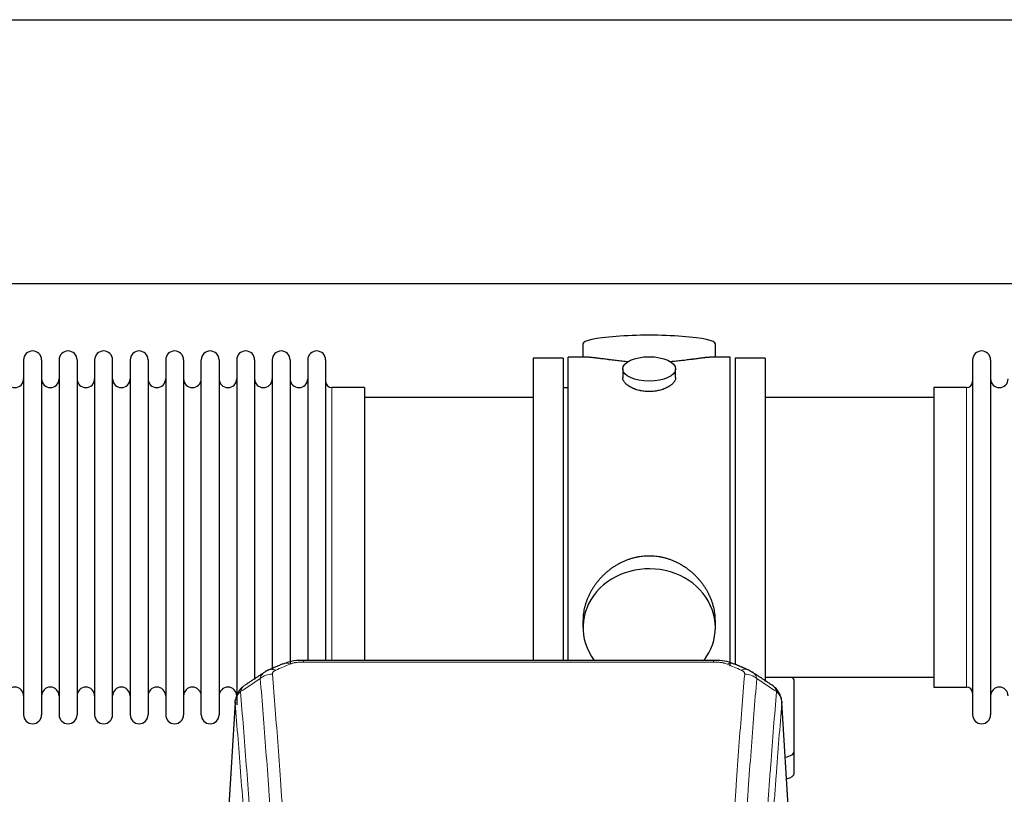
# Model space of a CAD drawing. Header units: inches. Extents: x 0 to 23760, y -13 to 16800.
# Tile 241 of 247: x 20333 to 20893, y 14305 to 14746. Entities that reach past the tile are written whole.
import ezdxf

# ---------------------------------------------------------------- set-up
doc = ezdxf.new("R2010")
doc.units = ezdxf.units.IN
doc.layers.add('1', color=7, linetype='Continuous', true_color=0xffffff)

msp = doc.modelspace()

# ---------------------------------------------------------------- linework, layer by layer
at = {"layer": '1', "color": 2, "linetype": 'Continuous', "lineweight": 25}
for p, q in [((17200.72, 14745.796), (21342.486, 14745.796)), ((17268.518, 14595.796), (21342.486, 14595.796)), ((20653.847, 14561.454), (20653.847, 14553.834)), ((20729.126, 14553.834), (20729.126, 14561.454)), ((20335.686, 14552.304), (20335.686, 14350.504)), ((20345.886, 14552.304), (20345.886, 14350.504)), ((20355.886, 14552.304), (20355.886, 14350.504)), ((20366.086, 14552.304), (20366.086, 14350.504)), ((20376.086, 14552.304), (20376.086, 14350.504)), ((20386.286, 14350.504), (20386.286, 14552.304)), ((20396.286, 14552.304), (20396.286, 14350.504)), ((20406.486, 14552.304), (20406.486, 14350.504)), ((20416.486, 14552.304), (20416.486, 14497.994)), ((20426.686, 14552.304), (20426.686, 14497.994)), ((20436.686, 14497.994), (20436.686, 14552.304)), ((20446.886, 14552.304), (20446.886, 14497.994)), ((20456.886, 14552.304), (20456.886, 14497.994)), ((20467.086, 14552.304), (20467.086, 14497.994)), ((20477.086, 14552.304), (20477.086, 14497.994)), ((20487.286, 14552.304), (20487.286, 14497.994)), ((20497.286, 14552.304), (20497.286, 14497.994)), ((20507.486, 14552.304), (20507.486, 14497.994)), ((20642.486, 14553.404), (20625.486, 14553.404)), ((20625.486, 14553.404), (20625.486, 14451.404)), ((20642.486, 14553.404), (20642.486, 14451.404)), ((20656.833, 14553.834), (20645.486, 14553.834)), ((20645.486, 14451.404), (20645.486, 14553.834)), ((20737.486, 14553.834), (20726.19, 14553.834)), ((20737.486, 14451.404), (20737.486, 14553.834)), ((20757.486, 14553.404), (20740.486, 14553.404)), ((20740.486, 14553.404), (20740.486, 14379.484)), ((20757.486, 14553.404), (20757.486, 14369.387)), ((20875.486, 14552.304), (20875.486, 14350.504)), ((20885.686, 14552.304), (20885.686, 14350.504)), ((20676.439, 14547.201), (20676.439, 14542.236)), ((20706.534, 14542.258), (20706.534, 14547.201)), ((20529.486, 14536.554), (20510.986, 14536.554)), ((20529.486, 14536.554), (20529.486, 14490.722)), ((20645.486, 14536.404), (20642.486, 14536.404)), ((20871.986, 14536.554), (20853.486, 14536.554)), ((20853.486, 14536.554), (20853.486, 14366.254)), ((20625.486, 14530.904), (20529.486, 14530.904)), ((20853.486, 14530.904), (20757.486, 14530.904)), ((20416.486, 14497.994), (20416.486, 14350.504)), ((20426.686, 14497.994), (20426.686, 14350.504)), ((20436.686, 14350.504), (20436.686, 14497.994)), ((20446.886, 14497.994), (20446.886, 14350.504)), ((20456.886, 14497.994), (20456.886, 14356.173)), ((20467.086, 14497.994), (20467.086, 14370.679)), ((20477.086, 14497.994), (20477.086, 14376.171)), ((20487.286, 14497.994), (20487.286, 14379.658)), ((20497.286, 14497.994), (20497.286, 14381.485)), ((20507.486, 14497.994), (20507.486, 14381.485)), ((20529.486, 14490.722), (20529.486, 14381.484)), ((20625.486, 14451.404), (20625.486, 14381.485)), ((20642.486, 14451.404), (20642.486, 14381.485)), ((20645.486, 14381.484), (20645.486, 14451.404)), ((20737.486, 14378.197), (20737.486, 14451.404)), ((20653.847, 14404.175), (20653.847, 14400.15)), ((20729.126, 14400.15), (20729.126, 14404.173)), ((20728.073, 14381.489), (20494.9, 14381.489)), ((20757.486, 14371.904), (20853.486, 14371.904)), ((20773.986, 14329.804), (20773.986, 14369.878)), ((20853.486, 14366.254), (20871.986, 14366.254)), ((20455.969, 14357.692), (20450.718, 14271.056)), ((20772.255, 14271.056), (20767.004, 14357.692)), ((20773.986, 14317.386), (20773.986, 14329.804))]:
    msp.add_line(p, q, dxfattribs=at)
at = {"layer": '1', "color": 110, "linetype": 'Continuous', "lineweight": 13}
for p, q in [((20510.986, 14536.554), (20510.986, 14490.722)), ((20871.986, 14536.554), (20871.986, 14366.254)), ((20510.986, 14490.722), (20510.986, 14381.484)), ((20494.9, 14381.488), (20494.9, 14380.536)), ((20728.073, 14380.536), (20494.9, 14380.536)), ((20728.073, 14381.487), (20728.073, 14380.536)), ((20455.971, 14357.07), (20450.723, 14270.48)), ((20772.25, 14270.48), (20767.002, 14357.07))]:
    msp.add_line(p, q, dxfattribs=at)
at = {"layer": '1', "color": 2, "linetype": 'Continuous', "lineweight": 25}
for centre, radius, start, end in [((20340.786, 14552.304), 5.1, 0, 180), ((20360.986, 14552.304), 5.1, 0, 180), ((20381.186, 14552.304), 5.1, 0, 180), ((20401.386, 14552.304), 5.1, 0, 180), ((20421.586, 14552.304), 5.1, 0, 180), ((20441.786, 14552.304), 5.1, 0, 180), ((20461.986, 14552.304), 5.1, 0, 180), ((20482.186, 14552.304), 5.1, 0, 180), ((20502.386, 14552.304), 5.1, 0, 180), ((20880.586, 14552.304), 5.1, 0, 180), ((20330.686, 14541.554), 5, 180, 0), ((20350.886, 14541.554), 5, 180, 0), ((20371.086, 14541.554), 5, 180, 0), ((20391.286, 14541.554), 5, 180, 0), ((20411.486, 14541.554), 5, 180, 0), ((20431.686, 14541.554), 5, 180, 0), ((20451.886, 14541.554), 5, 180, 0), ((20472.086, 14541.554), 5, 180, 0), ((20492.286, 14541.554), 5, 180, 0), ((20510.986, 14540.054), 3.5, 180, 270), ((20871.986, 14540.054), 3.5, 270, 0), ((20890.686, 14541.554), 5, 180, 0), ((20330.686, 14361.254), 5, 0, 180), ((20350.886, 14361.254), 5, 0, 180), ((20371.086, 14361.254), 5, 0, 180), ((20391.286, 14361.254), 5, 0, 180), ((20411.486, 14361.254), 5, 0, 180), ((20431.686, 14361.254), 5, 0, 180), ((20451.886, 14361.254), 5, 0, 180), ((20871.986, 14362.754), 3.5, 0, 90), ((20890.686, 14361.254), 5, 0, 180), ((20340.786, 14350.504), 5.1, 180, 0), ((20360.986, 14350.504), 5.1, 180, 0), ((20381.186, 14350.504), 5.1, 180, 0), ((20401.386, 14350.504), 5.1, 180, 0), ((20421.586, 14350.504), 5.1, 180, 0), ((20441.786, 14350.504), 5.1, 180, 0), ((20880.586, 14350.504), 5.1, 180, 0)]:
    msp.add_arc(centre, radius, start, end, dxfattribs=at)
for centre, major_axis, ratio, start_param, end_param in [((20691.486, 14561.454), (37.64, 0), 0.1305262, 0, 3.1415927), ((20691.486, 14400.15), (37.64, 0), 0.8870108, 0, 3.7346664), ((20691.486, 14400.15), (37.64, 0), 0.8870108, 5.6900133, 6.2831853), ((20743.84, 14366.868), (3.975, 9.176), 0.6408251, 6.1305215, 6.2828467), ((20765.986, 14369.878), (-8, 0), 0.4617486, 3.1415927, 3.722063), ((20765.986, 14329.804), (-8, 0), 0.4617486, 1.9439586, 3.1415927), ((20765.986, 14317.386), (-8, 0), 0.4617486, 2.0459273, 3.1415927)]:
    msp.add_ellipse(centre, major_axis=major_axis, ratio=ratio, start_param=start_param, end_param=end_param, dxfattribs=at)
msp.add_ellipse((20691.486, 14547.201), major_axis=(15.048, 0), ratio=0.4617486, dxfattribs=at)
at = {"layer": '1', "color": 110, "linetype": 'Continuous', "lineweight": 13}
for centre, major_axis, ratio, start_param, end_param in [((20479.133, 14366.868), (3.975, -9.176), 0.6408251, 2.5472213, 3.141301), ((20487.142, 14370.326), (3.953, -9.186), 0.6419268, 2.5510147, 3.1418997), ((20735.831, 14370.326), (-3.953, -9.186), 0.6419268, 3.1410059, 3.7321706), ((20743.84, 14366.868), (3.975, 9.176), 0.6408251, 6.2828467, 6.8775566), ((20477.161, 14364.676), (-9.964, -0.842), 0.9013977, 4.6363308, 5.3961502), ((20745.812, 14364.676), (-9.964, 0.842), 0.9013977, 4.0286278, 4.7884472)]:
    msp.add_ellipse(centre, major_axis=major_axis, ratio=ratio, start_param=start_param, end_param=end_param, dxfattribs=at)
at = {"layer": '1', "color": 2, "linetype": 'Continuous', "lineweight": 25}
for points, knots in [([(20679.614, 14551.245), (20679.612, 14551.245), (20679.61, 14551.245), (20679.533, 14551.252), (20679.46, 14551.257), (20679.312, 14551.269), (20679.091, 14551.287), (20678.286, 14551.354), (20676.991, 14551.471), (20675.309, 14551.638), (20673.672, 14551.815), (20672.078, 14552), (20670.529, 14552.19), (20669.525, 14552.319), (20668.907, 14552.4), (20668.783, 14552.416), (20668.539, 14552.448), (20668.173, 14552.496), (20667.815, 14552.544), (20667.105, 14552.639), (20666.181, 14552.764), (20664.859, 14552.945), (20663.602, 14553.116), (20662.407, 14553.275), (20661.654, 14553.371), (20661.105, 14553.44), (20660.834, 14553.473), (20660.57, 14553.504), (20660.395, 14553.525), (20660.308, 14553.535), (20659.878, 14553.584), (20659.218, 14553.655), (20658.31, 14553.74), (20657.482, 14553.799), (20656.845, 14553.827), (20656.49, 14553.833), (20656.367, 14553.834)], [0, 0, 0, 0, 0.0002215, 0.0002215, 0.0071429, 0.0071429, 0.0140642, 0.027907, 0.083278, 0.1386489, 0.1940199, 0.2493909, 0.3047619, 0.3601329, 0.3601329, 0.3739756, 0.3739756, 0.3878184, 0.4155039, 0.4155039, 0.4708749, 0.5262458, 0.5816168, 0.6369878, 0.6923588, 0.6923588, 0.7200443, 0.733887, 0.733887, 0.7477298, 0.7477298, 0.8031008, 0.8584718, 0.9138427, 0.9692137, 1, 1, 1, 1]), ([(20726.611, 14553.834), (20726.487, 14553.833), (20726.13, 14553.827), (20725.489, 14553.799), (20724.656, 14553.739), (20724.046, 14553.682), (20723.647, 14553.642), (20723.566, 14553.634), (20723.403, 14553.617), (20723.157, 14553.59), (20722.904, 14553.562), (20722.391, 14553.503), (20721.683, 14553.418), (20720.555, 14553.274), (20719.36, 14553.114), (20718.099, 14552.943), (20717.213, 14552.822), (20716.532, 14552.729), (20716.187, 14552.683), (20715.835, 14552.635), (20715.6, 14552.603), (20715.481, 14552.587), (20714.886, 14552.508), (20713.919, 14552.38), (20712.422, 14552.188), (20710.878, 14551.998), (20709.287, 14551.814), (20707.649, 14551.637), (20706.525, 14551.525), (20705.669, 14551.444), (20705.238, 14551.404), (20704.803, 14551.366), (20704.584, 14551.347), (20704.511, 14551.34), (20704.365, 14551.328), (20704.078, 14551.303), (20703.79, 14551.28), (20703.575, 14551.262)], [0, 0, 0, 0, 0.0313476, 0.0871263, 0.142905, 0.1986836, 0.1986836, 0.2126283, 0.2126283, 0.226573, 0.2544623, 0.2544623, 0.310241, 0.3660196, 0.4217983, 0.477577, 0.5333556, 0.5333556, 0.561245, 0.5751896, 0.5751896, 0.5891343, 0.5891343, 0.644913, 0.7006917, 0.7564703, 0.812249, 0.8680277, 0.9238063, 0.9238063, 0.9516957, 0.9656403, 0.9656403, 0.9726127, 0.9726127, 0.979585, 1, 1, 1, 1]), ([(20691.486, 14534.326), (20690.989, 14534.326), (20690.495, 14534.341), (20689.516, 14534.398), (20689.031, 14534.441), (20688.069, 14534.554), (20687.591, 14534.624), (20687, 14534.73), (20686.823, 14534.763), (20686.647, 14534.798), (20686.529, 14534.821), (20686.471, 14534.834), (20686.178, 14534.895), (20685.948, 14534.947), (20685.265, 14535.112), (20684.821, 14535.234), (20683.957, 14535.501), (20683.537, 14535.646), (20682.924, 14535.88), (20682.722, 14535.96), (20682.425, 14536.086), (20682.326, 14536.128), (20682.18, 14536.193), (20682.131, 14536.214), (20682.034, 14536.258), (20681.601, 14536.456), (20681.191, 14536.664), (20680.498, 14537.048), (20680.17, 14537.248), (20679.548, 14537.66), (20679.255, 14537.873), (20678.911, 14538.148), (20678.843, 14538.203), (20678.71, 14538.315), (20678.645, 14538.371), (20678.454, 14538.539), (20678.333, 14538.652), (20677.985, 14538.993), (20677.775, 14539.222), (20677.4, 14539.685), (20677.234, 14539.919), (20677.019, 14540.272), (20676.953, 14540.39), (20676.877, 14540.539), (20676.862, 14540.568), (20676.834, 14540.628), (20676.82, 14540.658), (20676.779, 14540.747), (20676.753, 14540.806), (20676.632, 14541.102), (20676.56, 14541.336), (20676.463, 14541.8), (20676.439, 14542.029), (20676.439, 14542.259), (20676.439, 14542.263), (20676.439, 14542.266)], [0, 0, 0, 0, 0.0624454, 0.0624454, 0.1248907, 0.1248907, 0.1873361, 0.1873361, 0.2029474, 0.2107531, 0.2107531, 0.2185588, 0.2185588, 0.2497814, 0.2497814, 0.3122268, 0.3122268, 0.3746722, 0.3746722, 0.4058948, 0.4058948, 0.4215062, 0.4215062, 0.4293119, 0.4293119, 0.4371175, 0.4995629, 0.4995629, 0.5620082, 0.5620082, 0.6244536, 0.6244536, 0.6400649, 0.6400649, 0.6556763, 0.6556763, 0.686899, 0.686899, 0.7493443, 0.7493443, 0.8117897, 0.8117897, 0.8430124, 0.8430124, 0.850818, 0.850818, 0.8586237, 0.8586237, 0.874235, 0.874235, 0.9366804, 0.9366804, 0.9991258, 0.9991258, 1, 1, 1, 1]), ([(20706.534, 14542.262), (20706.534, 14542.034), (20706.51, 14541.804), (20706.415, 14541.341), (20706.343, 14541.108), (20706.152, 14540.639), (20706.033, 14540.403), (20705.854, 14540.108), (20705.817, 14540.048), (20705.759, 14539.96), (20705.739, 14539.93), (20705.698, 14539.871), (20705.596, 14539.723), (20705.485, 14539.576), (20705.202, 14539.227), (20704.992, 14538.997), (20704.531, 14538.545), (20704.279, 14538.322), (20703.87, 14537.994), (20703.729, 14537.886), (20703.508, 14537.725), (20703.433, 14537.672), (20703.28, 14537.566), (20703.203, 14537.513), (20702.811, 14537.253), (20702.481, 14537.052), (20701.789, 14536.668), (20701.427, 14536.484), (20700.67, 14536.133), (20700.275, 14535.966), (20699.812, 14535.789), (20699.761, 14535.77), (20699.657, 14535.731), (20699.605, 14535.712), (20699.448, 14535.655), (20699.132, 14535.543), (20698.81, 14535.438), (20698.16, 14535.237), (20697.717, 14535.115), (20696.813, 14534.895), (20696.351, 14534.798), (20695.644, 14534.671), (20695.405, 14534.632), (20695.044, 14534.578), (20694.923, 14534.561), (20694.681, 14534.529), (20694.56, 14534.514), (20693.952, 14534.442), (20693.463, 14534.399), (20692.479, 14534.341), (20691.984, 14534.326), (20691.486, 14534.326)], [0, 0, 0, 0, 0.0621483, 0.0621483, 0.1246718, 0.1246718, 0.1871952, 0.1871952, 0.2028261, 0.2028261, 0.2106415, 0.2106415, 0.2184569, 0.2497186, 0.2497186, 0.3122421, 0.3122421, 0.3747655, 0.3747655, 0.4060273, 0.4060273, 0.4216581, 0.4216581, 0.437289, 0.437289, 0.4998124, 0.4998124, 0.5623359, 0.5623359, 0.6248593, 0.6248593, 0.6326748, 0.6326748, 0.6404902, 0.6404902, 0.656121, 0.6873828, 0.6873828, 0.7499062, 0.7499062, 0.8124297, 0.8124297, 0.8436914, 0.8436914, 0.8593222, 0.8593222, 0.8749531, 0.8749531, 0.9374766, 0.9374766, 1, 1, 1, 1]), ([(20729.126, 14404.137), (20729.126, 14404.67), (20729.111, 14405.206), (20729.066, 14406.025), (20729.042, 14406.375), (20729.012, 14406.726), (20728.999, 14406.867), (20728.993, 14406.937), (20728.973, 14407.149), (20728.9, 14407.853), (20728.727, 14409.116), (20728.407, 14410.793), (20727.998, 14412.463), (20727.502, 14414.124), (20726.919, 14415.778), (20726.471, 14416.874), (20726.172, 14417.557), (20726.111, 14417.694), (20725.988, 14417.966), (20725.801, 14418.373), (20725.607, 14418.777), (20725.21, 14419.58), (20724.654, 14420.639), (20723.745, 14422.191), (20722.763, 14423.706), (20721.706, 14425.183), (20720.951, 14426.142), (20720.367, 14426.852), (20720.169, 14427.087), (20719.867, 14427.437), (20719.765, 14427.553), (20719.561, 14427.784), (20719.048, 14428.359), (20718.097, 14429.365), (20716.772, 14430.643), (20715.391, 14431.86), (20713.953, 14433.014), (20712.459, 14434.104), (20711.424, 14434.787), (20710.632, 14435.283), (20710.366, 14435.445), (20710.03, 14435.644), (20709.963, 14435.684), (20709.828, 14435.763), (20709.625, 14435.881), (20708.88, 14436.305), (20707.644, 14436.959), (20705.964, 14437.746), (20704.252, 14438.447), (20702.506, 14439.063), (20700.726, 14439.591), (20699.517, 14439.884), (20698.601, 14440.08), (20698.294, 14440.141), (20697.909, 14440.213), (20697.832, 14440.227), (20697.677, 14440.255), (20697.446, 14440.296), (20696.597, 14440.438), (20695.207, 14440.622), (20693.354, 14440.769), (20691.5, 14440.819), (20689.646, 14440.771), (20687.791, 14440.625), (20686.554, 14440.461), (20685.781, 14440.338), (20685.626, 14440.313), (20685.317, 14440.259), (20684.854, 14440.176), (20684.395, 14440.084), (20683.479, 14439.889), (20682.27, 14439.597), (20680.488, 14439.07), (20678.737, 14438.453), (20677.016, 14437.749), (20675.89, 14437.222), (20675.053, 14436.804), (20674.776, 14436.662), (20674.43, 14436.479), (20674.292, 14436.405), (20674.017, 14436.256), (20673.266, 14435.84), (20672.064, 14435.127), (20670.516, 14434.105), (20669.022, 14433.016), (20667.582, 14431.86), (20666.196, 14430.639), (20665.308, 14429.781), (20664.818, 14429.286), (20664.764, 14429.23), (20664.656, 14429.12), (20664.602, 14429.064), (20664.44, 14428.897), (20664.12, 14428.562), (20663.807, 14428.223), (20663.19, 14427.539), (20662.391, 14426.613), (20661.266, 14425.181), (20660.212, 14423.708), (20659.23, 14422.194), (20658.32, 14420.641), (20657.762, 14419.578), (20657.429, 14418.905), (20657.363, 14418.77), (20657.233, 14418.5), (20657.041, 14418.094), (20656.858, 14417.687), (20656.501, 14416.872), (20656.056, 14415.781), (20655.474, 14414.133), (20654.978, 14412.476), (20654.57, 14410.809), (20654.248, 14409.132), (20654.094, 14408.008), (20654.016, 14407.303), (20654.002, 14407.162), (20653.975, 14406.88), (20653.937, 14406.459), (20653.908, 14406.039), (20653.862, 14405.214), (20653.847, 14404.671), (20653.847, 14404.132)], [0, 0, 0, 0, 0.0151373, 0.0151373, 0.0229562, 0.0249109, 0.0249109, 0.0268656, 0.0268656, 0.030775, 0.0464127, 0.0620504, 0.0776881, 0.0933258, 0.1089635, 0.1246012, 0.1246012, 0.1285107, 0.1285107, 0.1324201, 0.1402389, 0.1402389, 0.1558766, 0.1715144, 0.1871521, 0.2027898, 0.2184275, 0.2184275, 0.2262463, 0.2262463, 0.2301558, 0.2301558, 0.2340652, 0.2497029, 0.2653406, 0.2809783, 0.296616, 0.3122537, 0.3278914, 0.3278914, 0.3357103, 0.3357103, 0.337665, 0.337665, 0.3396197, 0.3435291, 0.3591668, 0.3748045, 0.3904422, 0.4060799, 0.4217176, 0.4373554, 0.4373554, 0.4451742, 0.4451742, 0.4471289, 0.4471289, 0.4490836, 0.4529931, 0.4686308, 0.4842685, 0.4999062, 0.5155439, 0.5311816, 0.5468193, 0.5468193, 0.5507287, 0.5507287, 0.5546381, 0.562457, 0.562457, 0.5780947, 0.5937324, 0.6093701, 0.6250078, 0.6406455, 0.6406455, 0.6484644, 0.6484644, 0.6504191, 0.6523738, 0.6562832, 0.6719209, 0.6875586, 0.7031963, 0.7188341, 0.7344718, 0.7501095, 0.7501095, 0.7520642, 0.7520642, 0.7540189, 0.7540189, 0.7579283, 0.7657472, 0.7657472, 0.7813849, 0.7970226, 0.8126603, 0.828298, 0.8439357, 0.8595734, 0.8595734, 0.8634828, 0.8634828, 0.8673923, 0.8752111, 0.8752111, 0.8908488, 0.9064865, 0.9221242, 0.9377619, 0.9533996, 0.9690373, 0.9690373, 0.9729468, 0.9729468, 0.9768562, 0.984675, 0.984675, 1, 1, 1, 1]), ([(20496.2, 14381.472), (20494.973, 14381.513), (20491.631, 14381.437), (20487.087, 14381.041), (20484.24, 14379.79), (20483.281, 14379.273)], [0, 0, 0, 0, 0.2687142, 0.745195, 1, 1, 1, 1]), ([(20739.729, 14379.4), (20739.222, 14379.669), (20737.129, 14380.652), (20733.161, 14381.3), (20729.727, 14381.448), (20728.07, 14381.371)], [0, 0, 0, 0, 0.1493816, 0.6028795, 1, 1, 1, 1]), ([(20748.662, 14375.551), (20748.953, 14375.436), (20749.23, 14375.311), (20749.559, 14375.142), (20749.623, 14375.108), (20749.752, 14375.038), (20749.815, 14375.003), (20750.001, 14374.894), (20750.122, 14374.82), (20750.241, 14374.741), (20750.245, 14374.739), (20750.248, 14374.737)], [0, 0, 0, 0, 0.496586, 0.496586, 0.6207325, 0.6207325, 0.744879, 0.744879, 0.9931719, 0.9931719, 1, 1, 1, 1]), ([(20460.912, 14366.88), (20460.391, 14366.507), (20459.334, 14365.598), (20457.971, 14363.815), (20456.917, 14361.66), (20456.501, 14360.134), (20456.366, 14359.36)], [0, 0, 0, 0, 0.2123708, 0.4683651, 0.7393635, 1, 1, 1, 1]), ([(20766.92, 14358.353), (20766.809, 14359.303), (20766.365, 14361.142), (20765.073, 14363.757), (20763.392, 14365.855), (20762.101, 14366.898), (20761.479, 14367.318)], [0, 0, 0, 0, 0.2790385, 0.5536712, 0.8024065, 1, 1, 1, 1]), ([(20455.971, 14357.07), (20455.97, 14357.082), (20455.968, 14357.105), (20455.967, 14357.14), (20455.965, 14357.175), (20455.964, 14357.21), (20455.962, 14357.245), (20455.961, 14357.28), (20455.961, 14357.315), (20455.96, 14357.35), (20455.96, 14357.385), (20455.96, 14357.42), (20455.96, 14357.454), (20455.961, 14357.489), (20455.962, 14357.523), (20455.963, 14357.558), (20455.964, 14357.592), (20455.965, 14357.627), (20455.967, 14357.661), (20455.969, 14357.695), (20455.971, 14357.73), (20455.973, 14357.764), (20455.976, 14357.798), (20455.979, 14357.832), (20455.982, 14357.866), (20455.985, 14357.9), (20455.989, 14357.934), (20455.993, 14357.967), (20455.997, 14358.001), (20456.001, 14358.035), (20456.005, 14358.068), (20456.01, 14358.102), (20456.015, 14358.136), (20456.02, 14358.169), (20456.025, 14358.202), (20456.031, 14358.236), (20456.037, 14358.269), (20456.043, 14358.302), (20456.049, 14358.335), (20456.055, 14358.368), (20456.062, 14358.401), (20456.069, 14358.434), (20456.076, 14358.467), (20456.084, 14358.5), (20456.091, 14358.532), (20456.099, 14358.565), (20456.107, 14358.598), (20456.115, 14358.63), (20456.124, 14358.662), (20456.133, 14358.695), (20456.141, 14358.727), (20456.151, 14358.759), (20456.16, 14358.791), (20456.169, 14358.824), (20456.179, 14358.856), (20456.189, 14358.888), (20456.2, 14358.919), (20456.21, 14358.951), (20456.221, 14358.983), (20456.231, 14359.015), (20456.243, 14359.046), (20456.254, 14359.078), (20456.265, 14359.109), (20456.277, 14359.141), (20456.287, 14359.167), (20456.293, 14359.182), (20456.295, 14359.187)], [0, 0, 0, 0, 0.0160287, 0.0320483, 0.0480589, 0.0640604, 0.080053, 0.0960364, 0.1120109, 0.1279763, 0.1439327, 0.1598801, 0.1758184, 0.1917478, 0.2076681, 0.2235794, 0.2394817, 0.255375, 0.2712593, 0.2871346, 0.3030009, 0.3188582, 0.3347065, 0.3505458, 0.3663762, 0.3821975, 0.3980099, 0.4138133, 0.4296077, 0.4453931, 0.4611696, 0.4769371, 0.4926957, 0.5084453, 0.5241859, 0.5399176, 0.5556403, 0.5713541, 0.5870589, 0.6027548, 0.6184418, 0.6341198, 0.6497889, 0.6654491, 0.6811003, 0.6967426, 0.712376, 0.7280004, 0.743616, 0.7592226, 0.7748203, 0.7904091, 0.8059891, 0.8215601, 0.8371222, 0.8526754, 0.8682197, 0.8837552, 0.8992817, 0.9147994, 0.9303082, 0.9458081, 0.9612991, 0.9767813, 0.9922546, 1, 1, 1, 1]), ([(20766.919, 14358.36), (20766.93, 14358.303), (20766.986, 14357.995), (20767.013, 14357.658), (20767.013, 14357.352), (20767.012, 14357.282), (20767.01, 14357.212), (20767.007, 14357.141), (20767.004, 14357.093), (20767.002, 14357.07)], [0, 0, 0, 0, 0.135601, 0.730798, 0.7844814, 0.8382432, 0.8920836, 0.9460025, 1, 1, 1, 1])]:
    msp.add_open_spline(points, degree=3, knots=knots, dxfattribs=at)
for points, degree in [([(20475.189, 14375.973), (20473.827, 14375.669), (20472.837, 14374.739)], 2), ([(20483.189, 14379.508), (20475.158, 14376.039)], 1), ([(20747.814, 14376.044), (20743.799, 14377.786), (20739.785, 14379.504)], 2), ([(20472.768, 14374.766), (20467.139, 14371.044), (20461.517, 14367.334)], 2), ([(20761.457, 14367.333), (20755.842, 14371.039), (20750.22, 14374.757)], 2)]:
    msp.add_open_spline(points, degree=degree, dxfattribs=at)
at = {"layer": '1', "color": 110, "linetype": 'Continuous', "lineweight": 13}
for points in [[(20487.142, 14379.369), (20484.473, 14378.215), (20481.803, 14377.058), (20479.133, 14375.897)], [(20743.84, 14375.897), (20741.17, 14377.058), (20738.5, 14378.215), (20735.831, 14379.369)], [(20470.278, 14371.106), (20466.525, 14368.63), (20462.775, 14366.157), (20459.026, 14363.686)], [(20763.947, 14363.686), (20760.198, 14366.157), (20756.448, 14368.63), (20752.695, 14371.106)]]:
    msp.add_open_spline(points, degree=3, dxfattribs=at)
for points, knots in [([(20487.142, 14379.369), (20487.267, 14379.423), (20487.397, 14379.475), (20487.599, 14379.55), (20487.667, 14379.575), (20487.805, 14379.623), (20487.874, 14379.646), (20488.227, 14379.761), (20488.521, 14379.843), (20489.131, 14379.994), (20489.447, 14380.061), (20489.855, 14380.136), (20489.937, 14380.151), (20490.102, 14380.179), (20490.184, 14380.193), (20490.432, 14380.233), (20490.599, 14380.257), (20491.1, 14380.325), (20491.437, 14380.364), (20492.117, 14380.428), (20492.459, 14380.455), (20493.149, 14380.496), (20493.496, 14380.511), (20494.195, 14380.531), (20494.547, 14380.536), (20494.9, 14380.536)], [0, 0, 0, 0, 0.0625, 0.0625, 0.09375, 0.09375, 0.125, 0.125, 0.25, 0.25, 0.375, 0.375, 0.40625, 0.40625, 0.4375, 0.4375, 0.5, 0.5, 0.625, 0.625, 0.75, 0.75, 0.875, 0.875, 1, 1, 1, 1]), ([(20728.073, 14380.536), (20728.426, 14380.536), (20728.78, 14380.531), (20729.221, 14380.518), (20729.309, 14380.516), (20729.485, 14380.509), (20729.573, 14380.506), (20729.836, 14380.494), (20730.011, 14380.485), (20730.533, 14380.453), (20730.878, 14380.427), (20731.561, 14380.361), (20731.898, 14380.322), (20732.566, 14380.231), (20732.896, 14380.178), (20733.262, 14380.11), (20733.302, 14380.102), (20733.383, 14380.087), (20733.503, 14380.063), (20733.781, 14380.005), (20734.013, 14379.952), (20734.467, 14379.839), (20734.758, 14379.757), (20735.315, 14379.576), (20735.581, 14379.477), (20735.831, 14379.369)], [0, 0, 0, 0, 0.125, 0.125, 0.15625, 0.15625, 0.1875, 0.1875, 0.25, 0.25, 0.375, 0.375, 0.5, 0.5, 0.625, 0.625, 0.640625, 0.640625, 0.65625, 0.6875, 0.75, 0.75, 0.875, 0.875, 1, 1, 1, 1]), ([(20470.278, 14371.106), (20470.314, 14371.351), (20470.367, 14371.589), (20470.456, 14371.88), (20470.474, 14371.938), (20470.514, 14372.053), (20470.535, 14372.11), (20470.6, 14372.279), (20470.648, 14372.391), (20470.805, 14372.719), (20471.046, 14373.141), (20471.354, 14373.533), (20471.61, 14373.815), (20471.722, 14373.93), (20471.841, 14374.042), (20471.889, 14374.087), (20471.913, 14374.109), (20471.986, 14374.175), (20472.036, 14374.219), (20472.29, 14374.433), (20472.508, 14374.595), (20472.75, 14374.753), (20472.759, 14374.759), (20472.768, 14374.765)], [0, 0, 0, 0, 0.1656246, 0.1656246, 0.2070308, 0.2070308, 0.2484369, 0.2484369, 0.3312492, 0.3312492, 0.4968738, 0.6624984, 0.6624984, 0.7453108, 0.7660138, 0.7660138, 0.7867169, 0.7867169, 0.8281231, 0.8281231, 0.9937477, 0.9937477, 1, 1, 1, 1]), ([(20482.252, 14188.668), (20481.814, 14197.236), (20480.922, 14214.135), (20480, 14230.558), (20479.297, 14242.696), (20479.061, 14246.713), (20478.585, 14254.686), (20478.344, 14258.643), (20477.618, 14270.424), (20477.126, 14278.157), (20476.502, 14287.67), (20476.377, 14289.565), (20476.125, 14293.339), (20475.746, 14298.977), (20475.363, 14304.545), (20474.591, 14315.586), (20473.548, 14330.059), (20471.938, 14351.019), (20470.836, 14364.494), (20470.278, 14371.106)], [0, 0, 0, 0, 0.125, 0.25, 0.25, 0.3125, 0.3125, 0.375, 0.375, 0.5, 0.5, 0.53125, 0.53125, 0.5625, 0.625, 0.625, 0.75, 0.875, 1, 1, 1, 1]), ([(20477.161, 14373.696), (20477.152, 14373.798), (20477.155, 14373.9), (20477.172, 14374.027), (20477.176, 14374.052), (20477.186, 14374.103), (20477.191, 14374.129), (20477.21, 14374.205), (20477.226, 14374.255), (20477.281, 14374.405), (20477.33, 14374.504), (20477.45, 14374.698), (20477.522, 14374.794), (20477.648, 14374.936), (20477.693, 14374.982), (20477.766, 14375.052), (20477.791, 14375.075), (20477.842, 14375.121), (20477.868, 14375.144), (20478.003, 14375.257), (20478.121, 14375.344), (20478.377, 14375.512), (20478.515, 14375.593), (20478.81, 14375.75), (20478.967, 14375.825), (20479.133, 14375.897)], [0, 0, 0, 0, 0.125, 0.125, 0.15625, 0.15625, 0.1875, 0.1875, 0.25, 0.25, 0.375, 0.375, 0.5, 0.5, 0.5625, 0.5625, 0.59375, 0.59375, 0.625, 0.625, 0.75, 0.75, 0.875, 0.875, 1, 1, 1, 1]), ([(20477.161, 14373.696), (20477.718, 14367.076), (20478.819, 14353.586), (20480.427, 14332.601), (20481.469, 14318.112), (20482.24, 14307.057), (20482.622, 14301.483), (20483.001, 14295.839), (20483.252, 14292.06), (20483.377, 14290.163), (20484.001, 14280.639), (20484.492, 14272.897), (20485.217, 14261.102), (20485.457, 14257.14), (20485.933, 14249.158), (20486.169, 14245.136), (20486.871, 14232.984), (20487.792, 14216.541), (20488.682, 14199.623), (20489.12, 14191.044)], [0, 0, 0, 0, 0.125, 0.25, 0.375, 0.375, 0.4375, 0.46875, 0.46875, 0.5, 0.5, 0.625, 0.625, 0.6875, 0.6875, 0.75, 0.75, 0.875, 1, 1, 1, 1]), ([(20733.853, 14191.044), (20734.291, 14199.623), (20735.181, 14216.541), (20736.102, 14232.984), (20736.804, 14245.136), (20737.04, 14249.158), (20737.516, 14257.14), (20737.756, 14261.102), (20738.481, 14272.897), (20738.972, 14280.639), (20739.596, 14290.163), (20739.721, 14292.06), (20739.972, 14295.839), (20740.351, 14301.483), (20740.733, 14307.057), (20741.504, 14318.112), (20742.546, 14332.601), (20744.154, 14353.586), (20745.254, 14367.076), (20745.812, 14373.696)], [0, 0, 0, 0, 0.125, 0.25, 0.25, 0.3125, 0.3125, 0.375, 0.375, 0.5, 0.5, 0.53125, 0.53125, 0.5625, 0.625, 0.625, 0.75, 0.875, 1, 1, 1, 1]), ([(20752.695, 14371.106), (20752.137, 14364.494), (20751.035, 14351.019), (20749.425, 14330.059), (20748.382, 14315.586), (20747.61, 14304.545), (20747.227, 14298.977), (20746.848, 14293.339), (20746.596, 14289.565), (20746.471, 14287.67), (20745.847, 14278.157), (20745.355, 14270.424), (20744.628, 14258.643), (20744.388, 14254.686), (20743.912, 14246.713), (20743.676, 14242.696), (20742.973, 14230.558), (20742.051, 14214.135), (20741.159, 14197.236), (20740.721, 14188.668)], [0, 0, 0, 0, 0.125, 0.25, 0.375, 0.375, 0.4375, 0.46875, 0.46875, 0.5, 0.5, 0.625, 0.625, 0.6875, 0.6875, 0.75, 0.75, 0.875, 1, 1, 1, 1]), ([(20743.84, 14375.897), (20744.006, 14375.825), (20744.164, 14375.749), (20744.35, 14375.65), (20744.387, 14375.631), (20744.459, 14375.59), (20744.495, 14375.57), (20744.599, 14375.508), (20744.666, 14375.466), (20744.858, 14375.34), (20745.093, 14375.165), (20745.283, 14374.982), (20745.409, 14374.84), (20745.449, 14374.792), (20745.503, 14374.72), (20745.521, 14374.696), (20745.554, 14374.647), (20745.57, 14374.622), (20745.646, 14374.499), (20745.694, 14374.4), (20745.767, 14374.201), (20745.791, 14374.101), (20745.818, 14373.899), (20745.82, 14373.798), (20745.812, 14373.696)], [0, 0, 0, 0, 0.125, 0.125, 0.15625, 0.15625, 0.1875, 0.1875, 0.25, 0.25, 0.375, 0.5, 0.5, 0.5625, 0.5625, 0.59375, 0.59375, 0.625, 0.625, 0.75, 0.75, 0.875, 0.875, 1, 1, 1, 1]), ([(20750.248, 14374.737), (20750.477, 14374.586), (20750.909, 14374.264), (20751.279, 14373.908), (20751.534, 14373.625), (20751.616, 14373.529), (20751.732, 14373.381), (20751.77, 14373.331), (20751.843, 14373.231), (20751.879, 14373.18), (20752.051, 14372.924), (20752.172, 14372.712), (20752.379, 14372.276), (20752.552, 14371.826), (20752.659, 14371.351), (20752.695, 14371.106)], [0, 0, 0, 0, 0.1647526, 0.331802, 0.331802, 0.4153268, 0.4153268, 0.4570892, 0.4570892, 0.4988515, 0.4988515, 0.665901, 0.665901, 0.8329505, 1, 1, 1, 1]), ([(20459.026, 14363.686), (20459.155, 14364.21), (20459.333, 14364.7), (20459.79, 14365.598), (20460.067, 14366.006), (20460.555, 14366.553), (20460.73, 14366.724), (20461.096, 14367.038), (20461.286, 14367.181), (20461.487, 14367.314)], [0, 0, 0, 0, 0.335226, 0.335226, 0.6704519, 0.6704519, 0.8380649, 0.8380649, 1, 1, 1, 1]), ([(20761.487, 14367.313), (20761.687, 14367.181), (20761.878, 14367.037), (20762.243, 14366.724), (20762.418, 14366.553), (20762.905, 14366.006), (20763.183, 14365.598), (20763.64, 14364.7), (20763.818, 14364.21), (20763.947, 14363.686)], [0, 0, 0, 0, 0.1617419, 0.1617419, 0.3293935, 0.3293935, 0.6646968, 0.6646968, 1, 1, 1, 1]), ([(20455.971, 14357.07), (20456, 14357.676), (20456.09, 14358.281), (20456.313, 14359.174), (20456.402, 14359.469), (20456.608, 14360.051), (20456.725, 14360.339), (20456.986, 14360.903), (20457.131, 14361.18), (20457.445, 14361.721), (20457.615, 14361.985), (20457.979, 14362.499), (20458.173, 14362.748), (20458.583, 14363.23), (20458.8, 14363.463), (20459.026, 14363.686)], [0, 0, 0, 0, 0.25, 0.25, 0.375, 0.375, 0.5, 0.5, 0.625, 0.625, 0.75, 0.75, 0.875, 0.875, 1, 1, 1, 1]), ([(20459.026, 14363.686), (20459.597, 14356.995), (20460.725, 14343.352), (20462.37, 14322.111), (20463.437, 14307.432), (20464.225, 14296.228), (20464.616, 14290.578), (20465.068, 14283.9), (20465.26, 14281.021), (20465.388, 14279.097), (20465.452, 14278.133), (20465.771, 14273.303), (20466.151, 14267.459), (20466.588, 14260.559), (20466.775, 14257.584), (20466.899, 14255.597), (20466.961, 14254.601), (20467.517, 14245.623), (20468.49, 14229.416), (20469.901, 14204.363), (20470.809, 14187.167), (20471.255, 14178.446)], [0, 0, 0, 0, 0.125, 0.25, 0.375, 0.375, 0.4375, 0.46875, 0.484375, 0.484375, 0.5, 0.5, 0.5625, 0.59375, 0.609375, 0.609375, 0.625, 0.625, 0.75, 0.875, 1, 1, 1, 1]), ([(20751.718, 14178.446), (20751.774, 14179.536), (20751.829, 14180.624), (20751.942, 14182.797), (20752.11, 14186.05), (20752.506, 14193.6), (20752.849, 14200.002), (20753.542, 14212.711), (20754.483, 14229.409), (20755.941, 14253.71), (20756.945, 14269.415), (20757.519, 14278.109), (20757.583, 14279.073), (20757.711, 14280.997), (20757.904, 14283.877), (20758.355, 14290.556), (20758.747, 14296.208), (20759.075, 14300.879), (20759.141, 14301.811), (20759.273, 14303.671), (20759.471, 14306.455), (20759.936, 14312.909), (20760.339, 14318.367), (20761.151, 14329.186), (20762.248, 14343.351), (20763.376, 14356.995), (20763.947, 14363.686)], [0, 0, 0, 0, 0.015625, 0.015625, 0.03125, 0.0625, 0.125, 0.125, 0.25, 0.375, 0.5, 0.5, 0.515625, 0.515625, 0.53125, 0.5625, 0.625, 0.625, 0.640625, 0.640625, 0.65625, 0.6875, 0.75, 0.75, 0.875, 1, 1, 1, 1]), ([(20763.947, 14363.686), (20764.173, 14363.463), (20764.39, 14363.23), (20764.8, 14362.748), (20764.994, 14362.499), (20765.358, 14361.985), (20765.528, 14361.721), (20765.842, 14361.18), (20765.987, 14360.903), (20766.248, 14360.339), (20766.365, 14360.051), (20766.571, 14359.469), (20766.66, 14359.174), (20766.883, 14358.281), (20766.973, 14357.676), (20767.002, 14357.07)], [0, 0, 0, 0, 0.125, 0.125, 0.25, 0.25, 0.375, 0.375, 0.5, 0.5, 0.625, 0.625, 0.75, 0.75, 1, 1, 1, 1]), ([(20468.166, 14172.384), (20467.721, 14181.078), (20466.815, 14198.22), (20465.408, 14223.194), (20464.438, 14239.352), (20463.884, 14248.302), (20463.822, 14249.295), (20463.698, 14251.276), (20463.512, 14254.242), (20463.075, 14261.121), (20462.697, 14266.947), (20462.379, 14271.763), (20462.315, 14272.724), (20462.187, 14274.642), (20461.996, 14277.513), (20461.545, 14284.171), (20461.155, 14289.804), (20460.369, 14300.975), (20459.306, 14315.612), (20457.665, 14336.793), (20456.54, 14350.397), (20455.971, 14357.07)], [0, 0, 0, 0, 0.125, 0.25, 0.375, 0.375, 0.390625, 0.390625, 0.40625, 0.4375, 0.5, 0.5, 0.515625, 0.515625, 0.53125, 0.5625, 0.625, 0.625, 0.75, 0.875, 1, 1, 1, 1]), ([(20767.002, 14357.07), (20766.433, 14350.397), (20765.308, 14336.791), (20764.214, 14322.666), (20763.405, 14311.878), (20763.003, 14306.436), (20762.539, 14300.001), (20762.341, 14297.225), (20762.21, 14295.37), (20762.144, 14294.441), (20761.816, 14289.784), (20761.426, 14284.148), (20760.976, 14277.489), (20760.784, 14274.618), (20760.656, 14272.699), (20760.593, 14271.738), (20760.02, 14263.07), (20759.019, 14247.413), (20757.564, 14223.187), (20756.158, 14198.218), (20755.252, 14181.078), (20754.807, 14172.384)], [0, 0, 0, 0, 0.125, 0.25, 0.25, 0.3125, 0.34375, 0.359375, 0.359375, 0.375, 0.375, 0.4375, 0.46875, 0.484375, 0.484375, 0.5, 0.5, 0.625, 0.75, 0.875, 1, 1, 1, 1])]:
    msp.add_open_spline(points, degree=3, knots=knots, dxfattribs=at)

doc.saveas('drawing.dxf')
